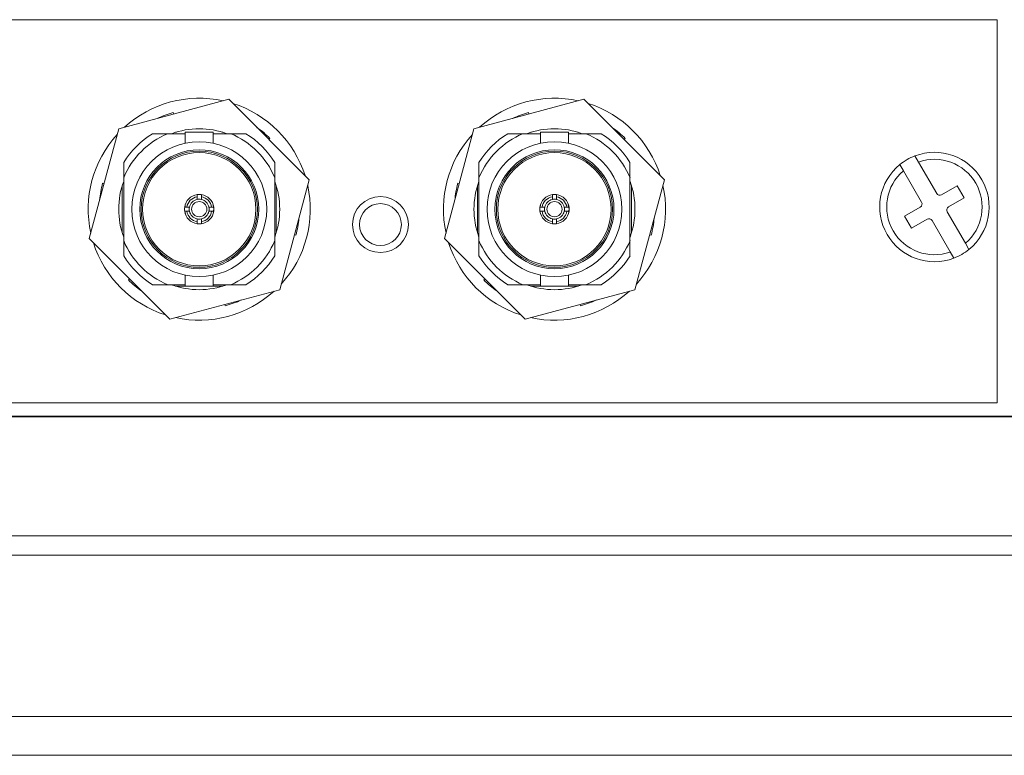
# Model space of a CAD drawing. Header units: millimetres. Extents: x 0 to 1118, y 0 to 864.
# Tile 103 of 256: x 238 to 256, y 428 to 441. Entities that reach past the tile are written whole.
import ezdxf

# ---------------------------------------------------------------- set-up
doc = ezdxf.new("R2010")
doc.units = ezdxf.units.MM

msp = doc.modelspace()

# ---------------------------------------------------------------- linework, layer by layer
at = {"color": 7, "linetype": 'Continuous', "lineweight": 15}
for p, q in [((219.627, 441.355), (255.877, 441.355)), ((255.877, 441.355), (255.877, 434.505)), ((242.138, 439.932), (240.172, 439.405)), ((243.577, 438.493), (242.138, 439.932)), ((248.488, 439.932), (246.522, 439.405)), ((249.927, 438.493), (248.488, 439.932)), ((241.148, 439.694), (241.155, 439.669)), ((247.498, 439.694), (247.505, 439.669)), ((240.172, 439.405), (239.645, 437.44)), ((240.776, 439.316), (241.049, 439.316)), ((241.049, 439.316), (241.361, 439.316)), ((241.202, 439.341), (241.188, 439.341)), ((241.361, 439.341), (241.361, 439.147)), ((241.861, 439.341), (241.361, 439.341)), ((241.861, 439.146), (241.861, 439.341)), ((241.861, 439.316), (242.174, 439.316)), ((242.034, 439.341), (242.02, 439.341)), ((242.174, 439.316), (242.447, 439.316)), ((246.522, 439.405), (245.995, 437.44)), ((247.126, 439.316), (247.399, 439.316)), ((247.399, 439.316), (247.711, 439.316)), ((247.552, 439.341), (247.538, 439.341)), ((247.711, 439.341), (247.711, 439.147)), ((248.211, 439.341), (247.711, 439.341)), ((248.211, 439.146), (248.211, 439.341)), ((248.211, 439.316), (248.524, 439.316)), ((248.384, 439.341), (248.37, 439.341)), ((248.524, 439.316), (248.797, 439.316)), ((242.876, 439.231), (242.858, 439.213)), ((249.226, 439.231), (249.208, 439.213)), ((240.261, 438.802), (240.261, 438.529)), ((242.961, 438.802), (242.961, 438.529)), ((246.611, 438.802), (246.611, 438.529)), ((249.311, 438.802), (249.311, 438.529)), ((254.468, 438.809), (254.405, 438.919)), ((254.793, 438.246), (254.468, 438.809)), ((254.134, 438.763), (254.197, 438.653)), ((254.197, 438.653), (254.523, 438.089)), ((239.883, 438.429), (239.909, 438.423)), ((240.261, 437.404), (240.261, 438.529)), ((242.961, 438.529), (242.961, 437.404)), ((243.05, 436.527), (243.577, 438.493)), ((246.233, 438.429), (246.259, 438.423)), ((246.611, 437.404), (246.611, 438.529)), ((249.311, 438.529), (249.311, 437.404)), ((249.4, 436.527), (249.927, 438.493)), ((240.236, 438.389), (240.236, 437.543)), ((242.986, 437.543), (242.986, 438.389)), ((246.586, 438.389), (246.586, 437.543)), ((249.336, 437.543), (249.336, 438.389)), ((255.16, 438.385), (254.879, 438.223)), ((255.285, 438.169), (255.16, 438.385)), ((241.574, 438.188), (241.574, 438.226)), ((241.574, 438.14), (241.574, 438.188)), ((241.649, 438.188), (241.649, 438.226)), ((241.649, 438.188), (241.649, 438.14)), ((247.924, 438.188), (247.924, 438.226)), ((247.924, 438.14), (247.924, 438.188)), ((247.999, 438.188), (247.999, 438.226)), ((247.999, 438.188), (247.999, 438.14)), ((255.004, 438.006), (255.285, 438.169)), ((241.389, 438.004), (241.351, 438.004)), ((241.389, 437.929), (241.351, 437.929)), ((241.389, 438.004), (241.438, 438.004)), ((241.438, 437.929), (241.389, 437.929)), ((241.785, 438.004), (241.833, 438.004)), ((241.833, 437.929), (241.785, 437.929)), ((241.833, 438.004), (241.871, 438.004)), ((241.833, 437.929), (241.871, 437.929)), ((241.874, 437.966), (241.858, 438.045)), ((241.863, 437.912), (241.874, 437.966)), ((247.739, 438.004), (247.701, 438.004)), ((247.739, 437.929), (247.701, 437.929)), ((247.739, 438.004), (247.788, 438.004)), ((247.788, 437.929), (247.739, 437.929)), ((248.135, 438.004), (248.183, 438.004)), ((248.183, 437.929), (248.135, 437.929)), ((248.183, 438.004), (248.221, 438.004)), ((248.183, 437.929), (248.221, 437.929)), ((248.224, 437.966), (248.208, 438.045)), ((248.213, 437.912), (248.224, 437.966)), ((254.5, 438.004), (254.218, 437.842)), ((255.306, 437.358), (254.981, 437.921)), ((241.574, 437.745), (241.574, 437.793)), ((241.574, 437.745), (241.574, 437.707)), ((241.649, 437.793), (241.649, 437.745)), ((241.649, 437.745), (241.649, 437.707)), ((247.924, 437.745), (247.924, 437.793)), ((247.924, 437.745), (247.924, 437.707)), ((247.999, 437.793), (247.999, 437.745)), ((247.999, 437.745), (247.999, 437.707)), ((254.218, 437.842), (254.343, 437.625)), ((254.343, 437.625), (254.625, 437.788)), ((254.71, 437.765), (255.035, 437.201)), ((239.645, 437.44), (241.085, 436.001)), ((240.261, 437.131), (240.261, 437.404)), ((242.961, 437.131), (242.961, 437.404)), ((243.339, 437.503), (243.314, 437.51)), ((245.995, 437.44), (247.435, 436.001)), ((246.611, 437.131), (246.611, 437.404)), ((249.311, 437.131), (249.311, 437.404)), ((249.689, 437.503), (249.664, 437.51)), ((255.035, 437.201), (255.099, 437.091)), ((255.37, 437.248), (255.306, 437.358)), ((240.346, 436.701), (240.365, 436.72)), ((241.361, 436.786), (241.361, 436.591)), ((241.861, 436.591), (241.861, 436.786)), ((246.696, 436.701), (246.715, 436.72)), ((247.711, 436.786), (247.711, 436.591)), ((248.211, 436.591), (248.211, 436.786)), ((240.776, 436.616), (241.049, 436.616)), ((241.361, 436.616), (241.049, 436.616)), ((241.085, 436.001), (243.05, 436.527)), ((241.188, 436.591), (241.361, 436.591)), ((241.361, 436.591), (241.861, 436.591)), ((242.174, 436.616), (241.861, 436.616)), ((241.861, 436.591), (242.034, 436.591)), ((242.447, 436.616), (242.174, 436.616)), ((247.126, 436.616), (247.399, 436.616)), ((247.711, 436.616), (247.399, 436.616)), ((247.435, 436.001), (249.4, 436.527)), ((247.538, 436.591), (247.711, 436.591)), ((247.711, 436.591), (248.211, 436.591)), ((248.524, 436.616), (248.211, 436.616)), ((248.211, 436.591), (248.384, 436.591)), ((248.797, 436.616), (248.524, 436.616)), ((242.074, 436.238), (242.067, 436.264)), ((248.424, 436.238), (248.417, 436.264)), ((219.627, 434.505), (255.877, 434.505)), ((219.377, 434.255), (292.627, 434.255)), ((292.127, 434.264), (219.877, 434.264)), ((292.627, 432.124), (219.377, 432.124)), ((292.627, 431.777), (219.377, 431.777)), ((292.627, 428.893), (219.377, 428.893)), ((292.627, 428.2), (219.377, 428.2))]:
    msp.add_line(p, q, dxfattribs=at)
for centre, radius in [((241.611, 437.966), 1.206), ((247.961, 437.966), 1.206), ((241.611, 437.966), 1.064), ((241.611, 437.966), 1.039), ((241.611, 437.966), 1.013), ((247.961, 437.966), 1.064), ((247.961, 437.966), 1.039), ((247.961, 437.966), 1.013), ((241.611, 437.966), 0.136), ((244.85, 437.691), 0.5), ((244.85, 437.691), 0.375), ((247.961, 437.966), 0.136)]:
    msp.add_circle(centre, radius, dxfattribs=at)
for centre, radius, start, end in [((241.611, 437.966), 1.985, 77.6117, 132.3883), ((241.611, 437.966), 1.985, 17.6117, 72.3883), ((247.961, 437.966), 1.985, 77.6117, 132.3883), ((247.961, 437.966), 1.985, 17.6117, 72.3883), ((241.611, 437.966), 1.789, 105, 114.8405), ((247.961, 437.966), 1.789, 105, 114.8405), ((241.611, 437.966), 1.985, 137.6117, 192.3883), ((241.611, 437.966), 1.463, 112.6199, 157.3801), ((241.611, 437.966), 1.588, 121.7455, 148.2545), ((241.611, 437.966), 1.439, 69.7874, 110.2126), ((241.611, 437.966), 1.463, 22.6199, 67.3801), ((241.611, 437.966), 1.587, 31.7455, 58.2545), ((241.611, 437.966), 1.789, 45, 54.8405), ((247.961, 437.966), 1.985, 137.6117, 192.3883), ((247.961, 437.966), 1.463, 112.6199, 157.3801), ((247.961, 437.966), 1.588, 121.7455, 148.2545), ((247.961, 437.966), 1.439, 69.7874, 110.2126), ((247.961, 437.966), 1.463, 22.6199, 67.3801), ((247.961, 437.966), 1.587, 31.7455, 58.2545), ((247.961, 437.966), 1.789, 45, 54.8405), ((254.752, 438.005), 0.978, 309.198, 110.802), ((254.752, 438.005), 0.978, 110.802, 129.198), ((254.752, 438.005), 0.853, 310.5611, 109.4389), ((254.752, 438.005), 0.978, 129.198, 290.802), ((254.752, 438.005), 0.853, 130.5611, 289.4389), ((241.611, 437.966), 1.789, 165, 174.8405), ((241.611, 437.966), 1.439, 159.7874, 200.2126), ((241.611, 437.966), 1.439, 339.7874, 20.2126), ((247.961, 437.966), 1.789, 165, 174.8405), ((247.961, 437.966), 1.439, 159.7874, 200.2126), ((247.961, 437.966), 1.439, 339.7874, 20.2126), ((241.611, 437.966), 1.985, 317.6117, 12.3883), ((247.961, 437.966), 1.985, 317.6117, 12.3883), ((254.847, 438.277), 0.0625, 210, 300), ((241.611, 437.966), 0.263, 98.2132, 171.7868), ((241.611, 437.966), 0.225, 99.5941, 170.4059), ((241.611, 437.966), 0.178, 102.1966, 167.8034), ((241.611, 437.966), 0.263, 81.7868, 98.2132), ((241.611, 437.966), 0.178, 77.8034, 102.1966), ((241.611, 437.966), 0.263, 8.2132, 81.7868), ((241.611, 437.966), 0.225, 9.5941, 80.4059), ((241.611, 437.966), 0.178, 12.1966, 77.8034), ((247.961, 437.966), 0.263, 98.2132, 171.7868), ((247.961, 437.966), 0.225, 99.5941, 170.4059), ((247.961, 437.966), 0.178, 102.1966, 167.8034), ((247.961, 437.966), 0.263, 81.7868, 98.2132), ((247.961, 437.966), 0.178, 77.8034, 102.1966), ((247.961, 437.966), 0.263, 8.2132, 81.7868), ((247.961, 437.966), 0.225, 9.5941, 80.4059), ((247.961, 437.966), 0.178, 12.1966, 77.8034), ((254.469, 438.058), 0.0625, 300, 30), ((241.611, 437.966), 0.263, 171.7868, 188.2132), ((241.611, 437.966), 0.263, 188.2132, 261.7868), ((241.611, 437.966), 0.225, 189.5941, 260.4059), ((241.611, 437.966), 0.178, 167.8034, 192.1966), ((241.611, 437.966), 0.178, 192.1966, 257.8034), ((241.611, 437.966), 0.263, 278.2132, 351.7868), ((241.611, 437.966), 0.225, 279.5941, 350.4059), ((241.611, 437.966), 0.178, 282.1966, 347.8034), ((241.611, 437.966), 0.178, 347.8034, 12.1966), ((241.611, 437.966), 0.262, 351.7868, 8.2132), ((247.961, 437.966), 0.262, 171.7868, 188.2132), ((247.961, 437.966), 0.263, 188.2132, 261.7868), ((247.961, 437.966), 0.225, 189.5941, 260.4059), ((247.961, 437.966), 0.178, 167.8034, 192.1966), ((247.961, 437.966), 0.178, 192.1966, 257.8034), ((247.961, 437.966), 0.263, 278.2132, 351.7868), ((247.961, 437.966), 0.225, 279.5941, 350.4059), ((247.961, 437.966), 0.178, 282.1966, 347.8034), ((247.961, 437.966), 0.178, 347.8034, 12.1966), ((247.961, 437.966), 0.263, 351.7868, 8.2132), ((255.035, 437.952), 0.0625, 120, 210), ((241.611, 437.966), 0.178, 257.8034, 282.1966), ((241.611, 437.966), 1.789, 345, 354.8405), ((247.961, 437.966), 0.178, 257.8034, 282.1966), ((247.961, 437.966), 1.789, 345, 354.8405), ((254.656, 437.733), 0.0625, 30, 120), ((241.611, 437.966), 0.262, 261.7868, 278.2132), ((247.961, 437.966), 0.262, 261.7868, 278.2132), ((241.611, 437.966), 1.985, 197.6117, 252.3883), ((241.611, 437.966), 1.463, 202.6199, 247.3801), ((241.611, 437.966), 1.463, 292.6199, 337.3801), ((247.961, 437.966), 1.985, 197.6117, 252.3883), ((247.961, 437.966), 1.463, 202.6199, 247.3801), ((247.961, 437.966), 1.463, 292.6199, 337.3801), ((254.752, 438.005), 0.978, 290.802, 309.198), ((241.611, 437.966), 1.587, 211.7455, 238.2545), ((241.611, 437.966), 1.588, 301.7455, 328.2545), ((247.961, 437.966), 1.587, 211.7455, 238.2545), ((247.961, 437.966), 1.588, 301.7455, 328.2545), ((241.611, 437.966), 1.789, 225, 234.8405), ((247.961, 437.966), 1.789, 225, 234.8405), ((241.611, 437.966), 1.439, 249.7874, 290.2126), ((241.611, 437.966), 1.985, 257.6117, 312.3883), ((247.961, 437.966), 1.439, 249.7874, 290.2126), ((247.961, 437.966), 1.985, 257.6117, 312.3883), ((241.611, 437.966), 1.789, 285, 294.8405), ((247.961, 437.966), 1.789, 285, 294.8405)]:
    msp.add_arc(centre, radius, start, end, dxfattribs=at)
for points in [[(241.362, 438.034), (241.356, 438.011), (241.341, 437.963), (241.356, 437.914), (241.364, 437.888)], [(247.712, 438.034), (247.706, 438.011), (247.691, 437.963), (247.706, 437.914), (247.714, 437.888)]]:
    msp.add_open_spline(points, degree=3, knots=[0, 0, 0, 0, 0.46249, 1, 1, 1, 1], dxfattribs=at)

doc.saveas('drawing.dxf')
